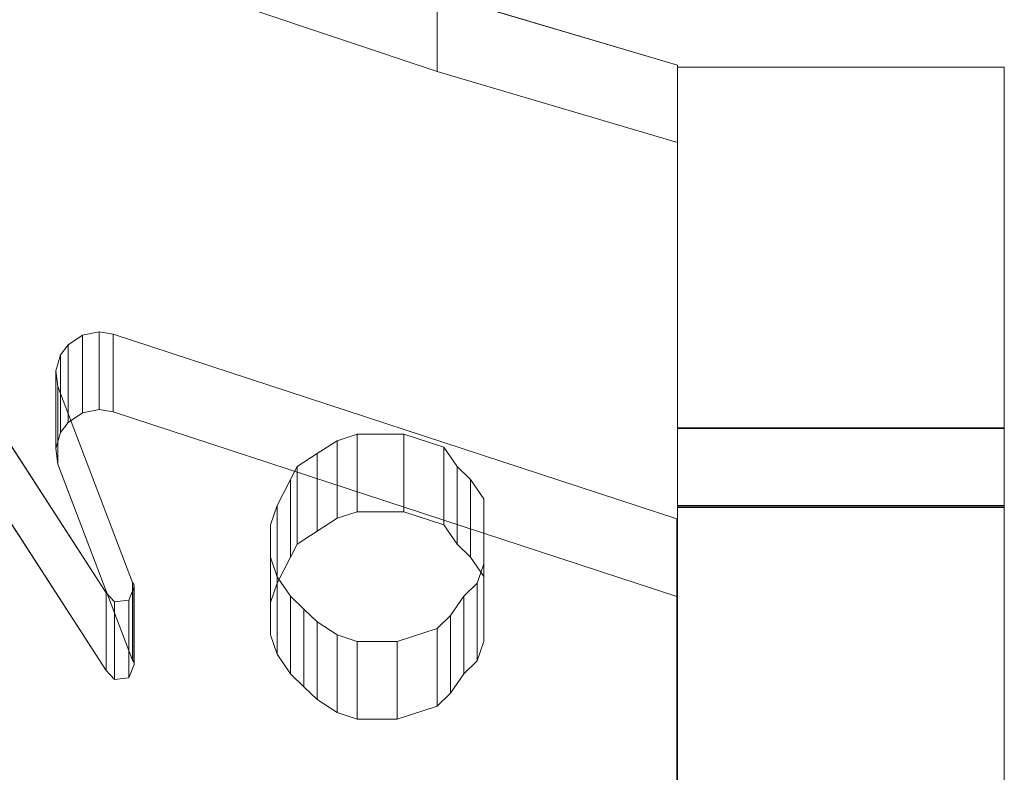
# Model space of a CAD drawing. Header units: millimetres. Extents: x -211 to 218, y -248 to 286.
# Tile 211 of 214: x 190 to 208, y 229 to 242. Entities that reach past the tile are written whole.
import ezdxf

# ---------------------------------------------------------------- set-up
doc = ezdxf.new("R2010")
doc.units = ezdxf.units.MM
doc.header["$LTSCALE"] = 25.4
doc.layers.add('None', color=7, linetype='Continuous', lineweight=9)

msp = doc.modelspace()

# ---------------------------------------------------------------- linework, layer by layer
at = {"layer": 'None', "color": 7, "linetype": 'Continuous', "lineweight": 9}
for points, invisible_edges in [([(192.074, 284.056, -413.215), (189.18, 284.524, -413.653), (107.238, 140.472, -25.177)], 10), ([(107.238, 140.472, -25.177), (109.419, 138.834, -21.355), (192.074, 284.056, -413.215)], 11), ([(194.371, 283.288, -413.016), (192.074, 284.056, -413.215), (109.419, 138.834, -21.355)], 10), ([(109.419, 138.834, -21.355), (109.604, 138.772, -21.339), (194.874, 283.119, -412.972), (194.371, 283.288, -413.016)], 10), ([(109.604, 138.772, -21.339), (112.22, 137.897, -21.111), (194.874, 283.119, -412.972)], 10), ([(196.82, 282.097, -412.941), (194.874, 283.119, -412.972), (112.22, 137.897, -21.111)], 10), ([(112.22, 137.897, -21.111), (114.511, 136.693, -21.074), (197.497, 281.741, -412.93), (196.82, 282.097, -412.941)], 10), ([(114.511, 136.693, -21.074), (114.842, 136.519, -21.069), (197.497, 281.741, -412.93)], 10), ([(199.067, 280.561, -413.036), (197.497, 281.741, -412.93), (114.842, 136.519, -21.069), (116.677, 135.139, -21.193)], 10), ([(116.677, 135.139, -21.193), (117.208, 134.741, -21.229), (199.862, 279.963, -413.09), (199.067, 280.561, -413.036)], 10), ([(201.072, 278.701, -413.302), (199.862, 279.963, -413.09), (117.208, 134.741, -21.229), (118.607, 133.281, -21.475)], 10), ([(118.607, 133.281, -21.475), (119.244, 132.617, -21.586), (201.898, 277.84, -413.447), (201.072, 278.701, -413.302)], 10), ([(202.789, 276.537, -413.742), (201.898, 277.84, -413.447), (119.244, 132.617, -21.586), (120.256, 131.138, -21.921)], 10), ([(120.256, 131.138, -21.921), (120.888, 130.213, -22.131), (203.543, 275.435, -413.991), (202.789, 276.537, -413.742)], 10), ([(204.159, 274.098, -414.357), (203.543, 275.435, -413.991), (120.888, 130.213, -22.131)], 10), ([(120.888, 130.213, -22.131), (121.027, 129.912, -22.213), (204.746, 272.823, -414.705), (204.159, 274.098, -414.357)], 10), ([(204.746, 272.823, -414.705), (121.027, 129.912, -22.213), (121.569, 128.735, -22.535)], 9), ([(121.569, 128.735, -22.535), (122.092, 127.601, -22.845), (204.746, 272.823, -414.705)], 10), ([(205.116, 271.427, -415.145), (204.746, 272.823, -414.705), (122.092, 127.601, -22.845), (122.485, 126.115, -23.313)], 10), ([(205.325, 270.639, -415.393), (205.116, 271.427, -415.145), (122.485, 126.115, -23.313)], 10), ([(122.485, 126.115, -23.313), (122.817, 124.861, -23.707), (205.472, 270.083, -415.568), (205.325, 270.639, -415.393)], 10), ([(205.593, 268.59, -416.096), (205.472, 270.083, -415.568), (122.817, 124.861, -23.707), (122.941, 123.337, -24.246)], 10), ([(122.941, 123.337, -24.246), (123.043, 122.075, -24.692), (205.698, 267.297, -416.553), (205.593, 268.59, -416.096)], 10), ([(205.532, 265.679, -417.187), (205.698, 267.297, -416.553), (123.043, 122.075, -24.692), (122.953, 121.193, -25.038)], 10), ([(205.417, 264.551, -417.63), (205.532, 265.679, -417.187), (122.953, 121.193, -25.038), (122.881, 120.491, -25.313)], 10), ([(205.051, 263.318, -418.164), (205.417, 264.551, -417.63), (122.762, 119.329, -25.769)], 10), ([(122.881, 120.491, -25.313), (122.762, 119.329, -25.769), (205.417, 264.551, -417.63)], 10), ([(122.762, 119.329, -25.769), (122.275, 117.686, -26.481), (204.901, 262.812, -418.383), (205.051, 263.318, -418.164)], 10), ([(122.275, 117.686, -26.481), (121.983, 116.705, -26.906), (204.638, 261.927, -418.766), (204.901, 262.812, -418.383)], 10), ([(203.701, 260.117, -419.635), (204.638, 261.927, -418.766), (121.983, 116.705, -26.906), (121.123, 115.043, -27.703)], 10), ([(121.123, 115.043, -27.703), (120.865, 114.546, -27.942), (203.384, 259.506, -419.928), (203.701, 260.117, -419.635)], 10), ([(201.978, 257.722, -420.886), (203.384, 259.506, -419.928), (120.73, 114.284, -28.067), (119.467, 112.682, -28.928)], 10), ([(120.865, 114.546, -27.942), (120.73, 114.284, -28.067), (203.384, 259.506, -419.928)], 10), ([(201.849, 257.558, -420.974), (201.978, 257.722, -420.886), (119.467, 112.682, -28.928)], 10), ([(119.467, 112.682, -28.928), (119.04, 112.14, -29.218), (201.694, 257.362, -421.079), (201.849, 257.558, -420.974)], 10), ([(199.816, 255.73, -422.08), (201.694, 257.362, -421.079), (119.04, 112.14, -29.218), (117.385, 110.701, -30.101)], 10), ([(117.385, 110.701, -30.101), (116.965, 110.336, -30.324), (199.619, 255.558, -422.185), (199.816, 255.73, -422.08)], 10), ([(197.326, 254.212, -423.168), (199.619, 255.558, -422.185), (116.965, 110.336, -30.324), (115.765, 109.632, -30.839)], 10), ([(114.978, 109.17, -31.176), (114.568, 108.929, -31.352), (197.222, 254.151, -423.212), (197.326, 254.212, -423.168)], 10), ([(195.684, 253.588, -423.745), (197.222, 254.151, -423.212), (114.568, 108.929, -31.352)], 10), ([(115.765, 109.632, -30.839), (114.978, 109.17, -31.176), (197.326, 254.212, -423.168)], 10), ([(114.568, 108.929, -31.352), (112.36, 108.121, -32.117), (194.625, 253.2, -424.112), (195.684, 253.588, -423.745)], 10), ([(191.761, 252.683, -424.908), (194.576, 253.183, -424.129), (111.921, 107.96, -32.269), (109.636, 107.554, -32.901)], 10), ([(112.36, 108.121, -32.117), (111.921, 107.96, -32.269), (194.576, 253.183, -424.129), (194.625, 253.2, -424.112)], 10), ([(189.022, 252.667, -425.492), (191.761, 252.683, -424.908), (109.107, 107.46, -33.048)], 10), ([(109.636, 107.554, -32.901), (109.107, 107.46, -33.048), (191.761, 252.683, -424.908)], 10), ([(190.961, 244.875, 335.201), (189.197, 245.41, 335.07), (187.777, 245.41, 335.07), (187.777, 241.009, 336.146)], 14), ([(187.777, 241.009, 336.146), (197.205, 242.853, 335.695), (193.654, 244.042, 335.404), (190.961, 244.875, 335.201)], 9), ([(187.777, 239.583, 330.318), (187.777, 243.984, 329.242), (189.197, 243.984, 329.242), (190.961, 243.449, 329.372)], 11), ([(190.961, 243.449, 329.372), (193.654, 242.616, 329.576), (197.205, 241.427, 329.867), (187.777, 239.583, 330.318)], 12), ([(187.777, 241.009, 336.146), (201.613, 241.009, 336.146), (201.613, 241.545, 336.015), (197.205, 242.853, 335.695)], 9), ([(201.613, 239.583, 330.318), (201.613, 240.119, 330.187), (201.613, 241.545, 336.015), (201.613, 241.009, 336.146)], 8), ([(201.613, 233.43, 331.921), (201.613, 234.871, 337.695), (201.613, 241.507, 336.169), (201.613, 238.558, 323.994)], 8), ([(201.613, 238.558, 323.994), (201.613, 241.507, 336.169), (207.613, 241.507, 336.169), (207.613, 238.558, 323.994)], 8), ([(207.613, 238.558, 323.994), (207.613, 241.507, 336.169), (207.613, 234.871, 337.695), (207.613, 233.43, 331.921)], 8), ([(197.205, 241.427, 329.867), (201.613, 240.119, 330.187), (201.613, 239.583, 330.318), (187.777, 239.583, 330.318)], 12), ([(201.613, 241.009, 336.146), (187.777, 241.009, 336.146), (187.777, 236.846, 337.165), (201.613, 236.846, 337.165)], 7), ([(201.613, 235.42, 331.337), (201.613, 239.583, 330.318), (201.613, 241.009, 336.146), (201.613, 236.846, 337.165)], 10), ([(174.259, 220.186, 305.136), (201.6, 211.48, 307.266), (201.6, 218.699, 305.5), (180.259, 240.072, 300.271)], 12), ([(180.259, 240.072, 300.271), (201.6, 218.699, 305.5), (191.279, 231.687, 302.322), (191.132, 231.853, 302.281)], 11), ([(182.585, 239.358, 300.445), (180.259, 240.072, 300.271), (191.132, 231.853, 302.281)], 10), ([(201.613, 235.42, 331.337), (187.777, 235.42, 331.337), (187.777, 239.583, 330.318), (201.613, 239.583, 330.318)], 7), ([(184.838, 238.668, 300.614), (183.81, 238.989, 300.535), (182.585, 239.358, 300.445), (191.132, 231.853, 302.281)], 12), ([(184.838, 238.668, 300.614), (191.132, 231.853, 302.281), (187.348, 237.693, 300.853)], 9), ([(201.613, 238.558, 323.994), (201.613, 229.676, 325.282), (201.613, 229.628, 325.628)], 9), ([(201.613, 238.558, 323.994), (201.613, 229.591, 324.593), (201.613, 229.664, 324.934)], 9), ([(201.613, 238.558, 323.994), (201.613, 228.768, 323.501), (201.613, 229.042, 323.715)], 9), ([(201.613, 229.664, 324.934), (201.613, 229.676, 325.282), (201.613, 238.558, 323.994)], 10), ([(201.613, 238.558, 323.994), (201.613, 229.276, 323.974), (201.613, 229.461, 324.27)], 9), ([(201.613, 238.558, 323.994), (201.613, 211.179, 306.231), (201.613, 228.46, 323.337), (201.613, 228.768, 323.501)], 11), ([(201.613, 229.461, 324.27), (201.613, 229.591, 324.593), (201.613, 238.558, 323.994)], 10), ([(201.613, 229.042, 323.715), (201.613, 229.276, 323.974), (201.613, 238.558, 323.994)], 10), ([(201.613, 229.628, 325.628), (201.613, 229.52, 325.959), (201.613, 233.43, 331.921), (201.613, 238.558, 323.994)], 14), ([(201.613, 211.179, 306.231), (201.613, 238.558, 323.994), (201.613, 223.083, 312.343), (201.613, 222.776, 312.18)], 11), ([(201.613, 238.558, 323.994), (201.613, 223.76, 312.499), (201.613, 223.415, 312.451)], 9), ([(201.613, 238.558, 323.994), (201.613, 225.068, 312.099), (201.613, 224.773, 312.284)], 9), ([(201.613, 238.558, 323.994), (201.613, 225.542, 311.591), (201.613, 225.327, 311.865)], 9), ([(201.613, 223.415, 312.451), (201.613, 223.083, 312.343), (201.613, 238.558, 323.994)], 10), ([(201.613, 224.773, 312.284), (201.613, 224.45, 312.414), (201.613, 238.558, 323.994)], 10), ([(201.613, 225.705, 311.283), (201.613, 225.542, 311.591), (201.613, 238.558, 323.994), (201.613, 236.414, 315.143)], 10), ([(201.613, 224.45, 312.414), (201.613, 224.109, 312.487), (201.613, 238.558, 323.994)], 10), ([(201.613, 225.327, 311.865), (201.613, 225.068, 312.099), (201.613, 238.558, 323.994)], 10), ([(201.613, 224.109, 312.487), (201.613, 223.76, 312.499), (201.613, 238.558, 323.994)], 10), ([(207.613, 238.558, 323.994), (207.613, 236.414, 315.143), (201.613, 236.414, 315.143), (201.613, 238.558, 323.994)], 10), ([(207.613, 238.558, 323.994), (207.613, 229.276, 323.974), (207.613, 229.042, 323.715)], 9), ([(207.613, 238.558, 323.994), (207.613, 229.676, 325.282), (207.613, 229.664, 324.934)], 9), ([(207.613, 238.558, 323.994), (207.613, 233.43, 331.921), (207.613, 229.52, 325.959), (207.613, 229.628, 325.628)], 11), ([(207.613, 229.042, 323.715), (207.613, 228.768, 323.501), (207.613, 238.558, 323.994)], 10), ([(207.613, 238.558, 323.994), (207.613, 229.591, 324.593), (207.613, 229.461, 324.27)], 9), ([(207.613, 229.628, 325.628), (207.613, 229.676, 325.282), (207.613, 238.558, 323.994)], 10), ([(207.613, 228.768, 323.501), (207.613, 228.46, 323.337), (207.613, 211.179, 306.231), (207.613, 238.558, 323.994)], 14), ([(207.613, 229.664, 324.934), (207.613, 229.591, 324.593), (207.613, 238.558, 323.994)], 10), ([(207.613, 229.461, 324.27), (207.613, 229.276, 323.974), (207.613, 238.558, 323.994)], 10), ([(207.613, 238.558, 323.994), (207.613, 224.45, 312.414), (207.613, 224.773, 312.284)], 9), ([(207.613, 238.558, 323.994), (207.613, 223.415, 312.451), (207.613, 223.76, 312.499)], 9), ([(207.613, 236.414, 315.143), (207.613, 238.558, 323.994), (207.613, 225.542, 311.591), (207.613, 225.705, 311.283)], 10), ([(207.613, 238.558, 323.994), (207.613, 224.109, 312.487), (207.613, 224.45, 312.414)], 9), ([(207.613, 238.558, 323.994), (207.613, 223.083, 312.343), (207.613, 223.415, 312.451)], 9), ([(207.613, 238.558, 323.994), (207.613, 225.068, 312.099), (207.613, 225.327, 311.865)], 9), ([(207.613, 223.76, 312.499), (207.613, 224.109, 312.487), (207.613, 238.558, 323.994)], 10), ([(207.613, 225.327, 311.865), (207.613, 225.542, 311.591), (207.613, 238.558, 323.994)], 10), ([(207.613, 222.776, 312.18), (207.613, 223.083, 312.343), (207.613, 238.558, 323.994), (207.613, 211.179, 306.231)], 14), ([(207.613, 224.773, 312.284), (207.613, 225.068, 312.099), (207.613, 238.558, 323.994)], 10), ([(201.613, 236.846, 337.165), (187.777, 236.846, 337.165), (187.777, 235.776, 337.427), (201.613, 235.776, 337.427)], 7), ([(201.613, 236.846, 337.165), (201.613, 235.776, 337.427), (201.613, 234.35, 331.599), (201.613, 235.42, 331.337)], 10), ([(190.24, 235.639, 301.355), (191.255, 236.599, 301.12), (190.999, 236.646, 301.109)], 9), ([(190.999, 236.646, 301.109), (190.693, 236.585, 301.124), (190.43, 236.405, 301.168), (190.24, 235.639, 301.355)], 12), ([(190.24, 235.639, 301.355), (191.61, 232.043, 302.235), (191.255, 236.599, 301.12)], 10), ([(191.61, 232.043, 302.235), (191.634, 232.008, 302.244), (201.6, 233.209, 301.95), (191.255, 236.599, 301.12)], 10), ([(190.43, 236.405, 301.168), (190.291, 236.225, 301.212), (190.205, 235.929, 301.284), (190.24, 235.639, 301.355)], 8), ([(201.613, 236.414, 315.143), (201.613, 225.646, 309.593), (201.613, 225.776, 309.916)], 9), ([(201.613, 224.953, 308.824), (201.613, 225.227, 309.039), (201.613, 236.414, 315.143), (201.613, 220.764, 304.989)], 14), ([(201.613, 236.414, 315.143), (201.613, 225.861, 310.606), (201.613, 225.813, 310.951)], 9), ([(201.613, 236.414, 315.143), (201.613, 225.461, 309.298), (201.613, 225.646, 309.593)], 9), ([(201.613, 225.813, 310.951), (201.613, 225.705, 311.283), (201.613, 236.414, 315.143)], 10), ([(201.613, 225.227, 309.039), (201.613, 225.461, 309.298), (201.613, 236.414, 315.143)], 10), ([(201.613, 236.414, 315.143), (201.613, 225.849, 310.257), (201.613, 225.861, 310.606)], 9), ([(201.613, 225.776, 309.916), (201.613, 225.849, 310.257), (201.613, 236.414, 315.143)], 10), ([(201.613, 220.764, 304.989), (201.613, 236.414, 315.143), (201.613, 235.883, 312.95), (201.613, 222.826, 304.479)], 5), ([(207.613, 236.414, 315.143), (207.613, 235.883, 312.95), (201.613, 235.883, 312.95), (201.613, 236.414, 315.143)], 10), ([(207.613, 220.764, 304.989), (207.613, 236.414, 315.143), (207.613, 225.227, 309.039), (207.613, 224.953, 308.824)], 11), ([(207.613, 236.414, 315.143), (207.613, 225.705, 311.283), (207.613, 225.813, 310.951)], 9), ([(207.613, 236.414, 315.143), (207.613, 225.849, 310.257), (207.613, 225.776, 309.916)], 9), ([(207.613, 236.414, 315.143), (207.613, 225.461, 309.298), (207.613, 225.227, 309.039)], 9), ([(207.613, 225.776, 309.916), (207.613, 225.646, 309.593), (207.613, 236.414, 315.143)], 10), ([(207.613, 225.813, 310.951), (207.613, 225.861, 310.606), (207.613, 236.414, 315.143)], 10), ([(207.613, 225.646, 309.593), (207.613, 225.461, 309.298), (207.613, 236.414, 315.143)], 10), ([(207.613, 225.861, 310.606), (207.613, 225.849, 310.257), (207.613, 236.414, 315.143)], 10), ([(207.613, 222.826, 304.479), (207.613, 235.883, 312.95), (207.613, 236.414, 315.143), (207.613, 220.764, 304.989)], 5), ([(187.348, 236.267, 295.024), (191.132, 230.427, 296.453), (174.259, 218.76, 299.308)], 10), ([(201.613, 226.14, 303.66), (201.613, 235.883, 312.95), (201.613, 233.419, 302.776)], 9), ([(201.613, 226.14, 303.66), (201.613, 222.826, 304.479), (201.613, 235.883, 312.95)], 10), ([(207.613, 235.883, 312.95), (207.613, 233.419, 302.776), (201.613, 233.419, 302.776), (201.613, 235.883, 312.95)], 8), ([(207.613, 233.419, 302.776), (207.613, 235.883, 312.95), (207.613, 226.14, 303.66)], 10), ([(207.613, 235.883, 312.95), (207.613, 222.826, 304.479), (207.613, 226.14, 303.66)], 9), ([(187.777, 235.776, 337.427), (194.144, 233.1, 338.082), (194.267, 233.457, 337.994)], 9), ([(187.777, 235.776, 337.427), (194.634, 234.171, 337.82), (195.001, 234.408, 337.761)], 9), ([(187.777, 235.776, 337.427), (194.144, 232.505, 338.227), (194.144, 233.1, 338.082)], 9), ([(195.001, 234.408, 337.761), (195.369, 234.646, 337.703), (187.777, 235.776, 337.427)], 10), ([(194.267, 232.148, 338.314), (194.144, 232.505, 338.227), (187.777, 235.776, 337.427), (187.777, 225.264, 339.999)], 14), ([(195.369, 234.646, 337.703), (195.736, 234.765, 337.674), (187.777, 235.776, 337.427)], 10), ([(194.267, 233.457, 337.994), (194.511, 233.933, 337.878), (194.634, 234.171, 337.82), (187.777, 235.776, 337.427)], 12), ([(195.736, 234.765, 337.674), (201.613, 234.884, 337.645), (201.613, 235.776, 337.427), (187.777, 235.776, 337.427)], 13), ([(201.613, 235.776, 337.427), (201.613, 234.884, 337.645), (201.613, 233.458, 331.817), (201.613, 234.35, 331.599)], 8), ([(201.613, 234.35, 331.599), (187.777, 234.35, 331.599), (187.777, 235.42, 331.337), (201.613, 235.42, 331.337)], 7), ([(190.24, 234.213, 295.527), (190.43, 234.979, 295.34), (190.693, 235.159, 295.296), (190.999, 235.22, 295.281)], 9), ([(190.999, 235.22, 295.281), (191.255, 235.173, 295.292), (190.24, 234.213, 295.527)], 10), ([(191.255, 235.173, 295.292), (191.61, 230.617, 296.407), (190.24, 234.213, 295.527)], 9), ([(191.255, 235.173, 295.292), (201.6, 231.783, 296.122), (191.634, 230.582, 296.416), (191.61, 230.617, 296.407)], 10), ([(190.24, 234.213, 295.527), (190.205, 234.503, 295.456), (190.291, 234.799, 295.384), (190.43, 234.979, 295.34)], 8), ([(201.613, 234.884, 337.645), (195.736, 234.765, 337.674), (196.593, 234.765, 337.674)], 9), ([(196.593, 234.765, 337.674), (197.328, 234.527, 337.732), (201.613, 234.884, 337.645)], 10), ([(201.613, 234.884, 337.645), (197.328, 234.527, 337.732), (197.573, 234.171, 337.82), (197.818, 233.933, 337.878)], 9), ([(197.818, 233.933, 337.878), (198.062, 233.576, 337.965), (202.838, 234.884, 337.645), (201.613, 234.884, 337.645)], 10), ([(198.062, 232.386, 338.256), (197.94, 232.029, 338.344), (202.838, 227.391, 339.479), (202.838, 234.884, 337.645)], 14), ([(202.838, 234.884, 337.645), (198.062, 233.576, 337.965), (198.062, 232.386, 338.256)], 9), ([(202.838, 233.458, 331.817), (201.613, 233.458, 331.817), (201.613, 234.884, 337.645), (202.838, 234.884, 337.645)], 8), ([(202.838, 234.884, 337.645), (202.838, 227.391, 339.479), (207.613, 227.391, 339.479), (207.613, 234.884, 337.645)], 1), ([(202.838, 234.884, 337.645), (207.613, 234.884, 337.645), (207.613, 233.458, 331.817), (202.838, 233.458, 331.817)], 8), ([(187.777, 234.35, 331.599), (194.634, 232.745, 331.992), (194.511, 232.507, 332.05), (194.267, 232.031, 332.166)], 9), ([(187.777, 223.838, 334.171), (187.777, 234.35, 331.599), (194.144, 231.079, 332.399), (194.267, 230.722, 332.486)], 11), ([(194.267, 232.031, 332.166), (194.144, 231.674, 332.254), (187.777, 234.35, 331.599)], 10), ([(194.144, 231.674, 332.254), (194.144, 231.079, 332.399), (187.777, 234.35, 331.599)], 10), ([(187.777, 234.35, 331.599), (195.369, 233.22, 331.875), (195.001, 232.982, 331.933)], 9), ([(187.777, 234.35, 331.599), (195.736, 233.339, 331.846), (195.369, 233.22, 331.875)], 9), ([(187.777, 234.35, 331.599), (201.613, 234.35, 331.599), (196.593, 233.339, 331.846), (195.736, 233.339, 331.846)], 11), ([(195.001, 232.982, 331.933), (194.634, 232.745, 331.992), (187.777, 234.35, 331.599)], 10), ([(197.328, 233.101, 331.904), (196.593, 233.339, 331.846), (201.613, 234.35, 331.599)], 10), ([(197.818, 232.507, 332.05), (197.328, 233.101, 331.904), (201.613, 234.35, 331.599)], 11), ([(201.613, 234.35, 331.599), (201.613, 233.458, 331.817), (198.062, 232.15, 332.137), (197.818, 232.507, 332.05)], 10), ([(201.613, 233.458, 331.817), (191.328, 222.754, 334.436), (197.205, 229.771, 332.719), (197.45, 230.009, 332.661)], 11), ([(196.226, 221.208, 334.814), (191.328, 222.754, 334.436), (201.613, 233.458, 331.817)], 10), ([(196.226, 221.208, 334.814), (201.613, 233.458, 331.817), (201.613, 225.965, 333.65)], 11), ([(197.45, 230.009, 332.661), (197.695, 230.366, 332.574), (197.94, 230.603, 332.515), (201.613, 233.458, 331.817)], 12), ([(201.613, 233.458, 331.817), (197.94, 230.603, 332.515), (198.062, 230.96, 332.428)], 9), ([(198.062, 230.96, 332.428), (198.062, 232.15, 332.137), (201.613, 233.458, 331.817)], 10), ([(201.613, 233.458, 331.817), (202.838, 233.458, 331.817), (202.838, 225.965, 333.65), (201.613, 225.965, 333.65)], 10), ([(201.613, 226.045, 333.783), (201.613, 233.43, 331.921), (201.613, 228.265, 327.091), (201.613, 227.924, 327.163)], 10), ([(201.613, 233.43, 331.921), (201.613, 229.142, 326.542), (201.613, 228.883, 326.775)], 9), ([(201.613, 233.43, 331.921), (201.613, 229.52, 325.959), (201.613, 229.357, 326.267)], 9), ([(201.613, 233.43, 331.921), (201.613, 228.588, 326.96), (201.613, 228.265, 327.091)], 9), ([(201.613, 229.357, 326.267), (201.613, 229.142, 326.542), (201.613, 233.43, 331.921)], 10), ([(201.613, 228.883, 326.775), (201.613, 228.588, 326.96), (201.613, 233.43, 331.921)], 10), ([(201.613, 233.419, 302.776), (201.613, 230.669, 291.525), (201.613, 224.772, 298.127), (201.613, 226.14, 303.66)], 10), ([(201.613, 230.669, 291.525), (201.613, 233.419, 302.776), (207.613, 233.419, 302.776), (207.613, 230.669, 291.525)], 8), ([(202.838, 225.965, 333.65), (202.838, 233.458, 331.817), (207.613, 233.458, 331.817), (207.613, 225.965, 333.65)], 1), ([(207.613, 227.924, 327.163), (207.613, 228.265, 327.091), (207.613, 233.43, 331.921), (207.613, 226.045, 333.783)], 10), ([(207.613, 233.43, 331.921), (207.613, 229.142, 326.542), (207.613, 229.357, 326.267)], 9), ([(207.613, 233.43, 331.921), (207.613, 228.588, 326.96), (207.613, 228.883, 326.775)], 9), ([(207.613, 228.883, 326.775), (207.613, 229.142, 326.542), (207.613, 233.43, 331.921)], 10), ([(207.613, 228.265, 327.091), (207.613, 228.588, 326.96), (207.613, 233.43, 331.921)], 10), ([(207.613, 229.357, 326.267), (207.613, 229.52, 325.959), (207.613, 233.43, 331.921)], 10), ([(207.613, 226.14, 303.66), (207.613, 224.772, 298.127), (207.613, 230.669, 291.525), (207.613, 233.419, 302.776)], 10), ([(201.6, 226.192, 303.667), (201.6, 233.209, 301.95), (191.644, 231.959, 302.256), (191.542, 231.718, 302.314)], 10), ([(191.634, 232.008, 302.244), (191.644, 231.959, 302.256), (201.6, 233.209, 301.95)], 10), ([(197.818, 232.507, 332.05), (197.573, 232.745, 331.992), (197.328, 233.101, 331.904)], 8), ([(174.259, 211.122, 271.281), (201.6, 202.178, 273.469), (201.6, 209.956, 271.566), (180.026, 232.15, 266.136)], 12), ([(180.026, 232.15, 266.136), (201.6, 209.956, 271.566), (191.279, 223.61, 268.225), (191.132, 223.776, 268.184)], 11), ([(183.957, 230.913, 266.438), (180.026, 232.15, 266.136), (191.132, 223.776, 268.184)], 10), ([(194.511, 231.792, 338.402), (194.267, 232.148, 338.314), (187.777, 225.264, 339.999)], 10), ([(202.838, 227.391, 339.479), (197.94, 232.029, 338.344), (197.695, 231.792, 338.402)], 9), ([(194.756, 231.554, 338.46), (194.511, 231.792, 338.402), (187.777, 225.264, 339.999)], 10), ([(201.6, 218.699, 305.5), (191.542, 231.718, 302.314), (191.279, 231.687, 302.322)], 9), ([(201.6, 231.783, 296.122), (201.6, 224.766, 297.839), (191.542, 230.292, 296.486), (191.644, 230.533, 296.427)], 10), ([(191.542, 231.718, 302.314), (201.6, 218.699, 305.5), (201.6, 226.192, 303.667)], 11), ([(201.6, 231.783, 296.122), (191.644, 230.533, 296.427), (191.634, 230.582, 296.416)], 9), ([(197.695, 231.792, 338.402), (197.45, 231.435, 338.489), (201.613, 227.391, 339.479), (202.838, 227.391, 339.479)], 10), ([(187.777, 225.264, 339.999), (195.001, 231.316, 338.518), (194.756, 231.554, 338.46)], 9), ([(187.777, 225.264, 339.999), (191.328, 224.18, 340.264), (195.369, 231.078, 338.576), (195.001, 231.316, 338.518)], 10), ([(201.613, 220.85, 341.079), (201.613, 227.391, 339.479), (197.45, 231.435, 338.489), (197.205, 231.197, 338.547)], 10), ([(197.205, 231.197, 338.547), (196.47, 230.959, 338.605), (196.226, 222.634, 340.643), (201.613, 220.85, 341.079)], 10), ([(191.328, 224.18, 340.264), (196.226, 222.634, 340.643), (195.736, 230.959, 338.605), (195.369, 231.078, 338.576)], 10), ([(196.226, 222.634, 340.643), (196.47, 230.959, 338.605), (195.736, 230.959, 338.605)], 9), ([(183.957, 230.913, 266.438), (191.132, 223.776, 268.184), (187.373, 229.616, 266.756)], 9), ([(180.026, 230.724, 260.308), (201.6, 208.53, 265.738), (201.6, 200.752, 267.641), (174.259, 209.696, 265.453)], 9), ([(191.132, 222.35, 262.356), (180.026, 230.724, 260.308), (183.957, 229.487, 260.61)], 9), ([(191.132, 222.35, 262.356), (191.279, 222.184, 262.397), (201.6, 208.53, 265.738), (180.026, 230.724, 260.308)], 14), ([(187.777, 223.838, 334.171), (194.267, 230.722, 332.486), (194.511, 230.366, 332.574)], 9), ([(201.613, 230.669, 291.525), (201.613, 221.562, 292.862), (201.613, 221.574, 293.211)], 9), ([(201.613, 230.669, 291.525), (201.613, 221.359, 292.198), (201.613, 221.489, 292.521)], 9), ([(201.613, 224.772, 298.127), (201.613, 230.669, 291.525), (201.613, 221.526, 293.556), (201.613, 221.418, 293.888)], 11), ([(201.613, 221.489, 292.521), (201.613, 221.562, 292.862), (201.613, 230.669, 291.525)], 10), ([(201.613, 221.174, 291.903), (201.613, 221.359, 292.198), (201.613, 230.669, 291.525), (201.613, 223.522, 286.888)], 14), ([(201.613, 221.574, 293.211), (201.613, 221.526, 293.556), (201.613, 230.669, 291.525)], 10), ([(201.613, 229.208, 285.547), (201.613, 225.819, 283.348), (201.613, 223.522, 286.888), (201.613, 230.669, 291.525)], 7), ([(207.613, 230.669, 291.525), (207.613, 229.208, 285.547), (201.613, 229.208, 285.547), (201.613, 230.669, 291.525)], 10), ([(207.613, 223.522, 286.888), (207.613, 230.669, 291.525), (207.613, 221.359, 292.198), (207.613, 221.174, 291.903)], 11), ([(207.613, 230.669, 291.525), (207.613, 221.562, 292.862), (207.613, 221.489, 292.521)], 9), ([(207.613, 230.669, 291.525), (207.613, 221.526, 293.556), (207.613, 221.574, 293.211)], 9), ([(207.613, 221.574, 293.211), (207.613, 221.562, 292.862), (207.613, 230.669, 291.525)], 10), ([(207.613, 221.489, 292.521), (207.613, 221.359, 292.198), (207.613, 230.669, 291.525)], 10), ([(207.613, 221.418, 293.888), (207.613, 221.526, 293.556), (207.613, 230.669, 291.525), (207.613, 224.772, 298.127)], 14), ([(207.613, 230.669, 291.525), (207.613, 223.522, 286.888), (207.613, 225.819, 283.348), (207.613, 229.208, 285.547)], 7), ([(191.132, 230.427, 296.453), (191.279, 230.261, 296.494), (174.259, 218.76, 299.308)], 10), ([(191.279, 230.261, 296.494), (191.542, 230.292, 296.486), (201.6, 224.766, 297.839), (174.259, 218.76, 299.308)], 14), ([(187.777, 223.838, 334.171), (194.511, 230.366, 332.574), (194.756, 230.128, 332.632)], 9), ([(194.756, 230.128, 332.632), (195.001, 229.89, 332.69), (187.777, 223.838, 334.171)], 10), ([(195.001, 229.89, 332.69), (195.369, 229.652, 332.748), (191.328, 222.754, 334.436), (187.777, 223.838, 334.171)], 10), ([(196.47, 229.533, 332.777), (197.205, 229.771, 332.719), (191.328, 222.754, 334.436)], 10), ([(195.369, 229.652, 332.748), (195.736, 229.533, 332.777), (191.328, 222.754, 334.436)], 10), ([(191.328, 222.754, 334.436), (195.736, 229.533, 332.777), (196.47, 229.533, 332.777)], 9), ([(201.613, 229.676, 325.282), (207.613, 229.676, 325.282), (207.613, 229.628, 325.628), (201.613, 229.628, 325.628)], 5), ([(201.613, 229.664, 324.934), (207.613, 229.664, 324.934), (207.613, 229.676, 325.282), (201.613, 229.676, 325.282)], 5), ([(201.613, 229.591, 324.593), (207.613, 229.591, 324.593), (207.613, 229.664, 324.934), (201.613, 229.664, 324.934)], 5), ([(201.613, 229.628, 325.628), (207.613, 229.628, 325.628), (207.613, 229.52, 325.959), (201.613, 229.52, 325.959)], 5), ([(201.613, 229.461, 324.27), (207.613, 229.461, 324.27), (207.613, 229.591, 324.593), (201.613, 229.591, 324.593)], 5), ([(201.613, 229.52, 325.959), (207.613, 229.52, 325.959), (207.613, 229.357, 326.267), (201.613, 229.357, 326.267)], 5), ([(187.373, 228.19, 260.927), (191.132, 222.35, 262.356), (183.957, 229.487, 260.61)], 10), ([(201.613, 229.276, 323.974), (207.613, 229.276, 323.974), (207.613, 229.461, 324.27), (201.613, 229.461, 324.27)], 5), ([(201.613, 229.357, 326.267), (207.613, 229.357, 326.267), (207.613, 229.142, 326.542), (201.613, 229.142, 326.542)], 5), ([(201.613, 229.042, 323.715), (207.613, 229.042, 323.715), (207.613, 229.276, 323.974), (201.613, 229.276, 323.974)], 5), ([(201.613, 227.89, 280.155), (201.613, 225.819, 283.348), (201.613, 229.208, 285.547)], 3), ([(207.613, 229.208, 285.547), (207.613, 227.89, 280.155), (201.613, 227.89, 280.155), (201.613, 229.208, 285.547)], 10), ([(207.613, 229.208, 285.547), (207.613, 225.819, 283.348), (207.613, 227.89, 280.155)], 3), ([(201.613, 229.142, 326.542), (207.613, 229.142, 326.542), (207.613, 228.883, 326.775), (201.613, 228.883, 326.775)], 5), ([(201.613, 228.768, 323.501), (207.613, 228.768, 323.501), (207.613, 229.042, 323.715), (201.613, 229.042, 323.715)], 5), ([(201.613, 228.883, 326.775), (207.613, 228.883, 326.775), (207.613, 228.588, 326.96), (201.613, 228.588, 326.96)], 5), ([(201.613, 228.46, 323.337), (207.613, 228.46, 323.337), (207.613, 228.768, 323.501), (201.613, 228.768, 323.501)], 5), ([(201.613, 228.588, 326.96), (207.613, 228.588, 326.96), (207.613, 228.265, 327.091), (201.613, 228.265, 327.091)], 5)]:
    msp.add_3dface(points, dxfattribs=dict(at, invisible_edges=invisible_edges))
for points in [[(197.205, 242.853, 335.695), (197.205, 241.427, 329.867), (193.654, 242.616, 329.576), (193.654, 244.042, 335.404)], [(201.613, 241.545, 336.015), (201.613, 240.119, 330.187), (197.205, 241.427, 329.867), (197.205, 242.853, 335.695)], [(207.613, 241.507, 336.169), (201.613, 241.507, 336.169), (201.613, 234.871, 337.695), (207.613, 234.871, 337.695)], [(191.132, 231.853, 302.281), (191.132, 230.427, 296.453), (187.348, 236.267, 295.024), (187.348, 237.693, 300.853)], [(190.693, 236.585, 301.124), (190.693, 235.159, 295.296), (190.43, 234.979, 295.34), (190.43, 236.405, 301.168)], [(190.999, 236.646, 301.109), (190.999, 235.22, 295.281), (190.693, 235.159, 295.296), (190.693, 236.585, 301.124)], [(191.255, 236.599, 301.12), (191.255, 235.173, 295.292), (190.999, 235.22, 295.281), (190.999, 236.646, 301.109)], [(201.6, 233.209, 301.95), (201.6, 231.783, 296.122), (191.255, 235.173, 295.292), (191.255, 236.599, 301.12)], [(190.43, 236.405, 301.168), (190.43, 234.979, 295.34), (190.291, 234.799, 295.384), (190.291, 236.225, 301.212)], [(190.291, 236.225, 301.212), (190.291, 234.799, 295.384), (190.205, 234.503, 295.456), (190.205, 235.929, 301.284)], [(190.205, 235.929, 301.284), (190.205, 234.503, 295.456), (190.24, 234.213, 295.527), (190.24, 235.639, 301.355)], [(190.24, 235.639, 301.355), (190.24, 234.213, 295.527), (191.61, 230.617, 296.407), (191.61, 232.043, 302.235)], [(195.369, 234.646, 337.703), (195.369, 233.22, 331.875), (195.736, 233.339, 331.846), (195.736, 234.765, 337.674)], [(195.736, 234.765, 337.674), (195.736, 233.339, 331.846), (196.593, 233.339, 331.846), (196.593, 234.765, 337.674)], [(196.593, 234.765, 337.674), (196.593, 233.339, 331.846), (197.328, 233.101, 331.904), (197.328, 234.527, 337.732)], [(207.613, 234.871, 337.695), (201.613, 234.871, 337.695), (201.613, 233.43, 331.921), (207.613, 233.43, 331.921)], [(207.613, 227.391, 339.479), (207.613, 225.965, 333.65), (207.613, 233.458, 331.817), (207.613, 234.884, 337.645)], [(195.001, 234.408, 337.761), (195.001, 232.982, 331.933), (195.369, 233.22, 331.875), (195.369, 234.646, 337.703)], [(194.634, 234.171, 337.82), (194.634, 232.745, 331.992), (195.001, 232.982, 331.933), (195.001, 234.408, 337.761)], [(197.328, 234.527, 337.732), (197.328, 233.101, 331.904), (197.573, 232.745, 331.992), (197.573, 234.171, 337.82)], [(194.511, 232.507, 332.05), (194.634, 232.745, 331.992), (194.634, 234.171, 337.82), (194.511, 233.933, 337.878)], [(197.573, 234.171, 337.82), (197.573, 232.745, 331.992), (197.818, 232.507, 332.05), (197.818, 233.933, 337.878)], [(194.511, 232.507, 332.05), (194.511, 233.933, 337.878), (194.267, 233.457, 337.994), (194.267, 232.031, 332.166)], [(197.818, 233.933, 337.878), (197.818, 232.507, 332.05), (198.062, 232.15, 332.137), (198.062, 233.576, 337.965)], [(198.062, 233.576, 337.965), (198.062, 232.15, 332.137), (198.062, 230.96, 332.428), (198.062, 232.386, 338.256)], [(194.144, 233.1, 338.082), (194.144, 231.674, 332.254), (194.267, 232.031, 332.166), (194.267, 233.457, 337.994)], [(207.613, 233.43, 331.921), (201.613, 233.43, 331.921), (201.613, 226.045, 333.783), (207.613, 226.045, 333.783)], [(201.6, 226.192, 303.667), (201.6, 224.766, 297.839), (201.6, 231.783, 296.122), (201.6, 233.209, 301.95)], [(194.144, 232.505, 338.227), (194.144, 231.079, 332.399), (194.144, 231.674, 332.254), (194.144, 233.1, 338.082)], [(194.267, 232.148, 338.314), (194.267, 230.722, 332.486), (194.144, 231.079, 332.399), (194.144, 232.505, 338.227)], [(198.062, 232.386, 338.256), (198.062, 230.96, 332.428), (197.94, 230.603, 332.515), (197.94, 232.029, 338.344)], [(191.61, 232.043, 302.235), (191.61, 230.617, 296.407), (191.634, 230.582, 296.416), (191.634, 232.008, 302.244)], [(194.511, 231.792, 338.402), (194.511, 230.366, 332.574), (194.267, 230.722, 332.486), (194.267, 232.148, 338.314)], [(191.644, 231.959, 302.256), (191.644, 230.533, 296.427), (191.542, 230.292, 296.486), (191.542, 231.718, 302.314)], [(191.634, 232.008, 302.244), (191.634, 230.582, 296.416), (191.644, 230.533, 296.427), (191.644, 231.959, 302.256)], [(197.94, 232.029, 338.344), (197.94, 230.603, 332.515), (197.695, 230.366, 332.574), (197.695, 231.792, 338.402)], [(191.279, 231.687, 302.322), (191.279, 230.261, 296.494), (191.132, 230.427, 296.453), (191.132, 231.853, 302.281)], [(191.542, 231.718, 302.314), (191.542, 230.292, 296.486), (191.279, 230.261, 296.494), (191.279, 231.687, 302.322)], [(194.756, 231.554, 338.46), (194.756, 230.128, 332.632), (194.511, 230.366, 332.574), (194.511, 231.792, 338.402)], [(197.695, 231.792, 338.402), (197.695, 230.366, 332.574), (197.45, 230.009, 332.661), (197.45, 231.435, 338.489)], [(195.001, 231.316, 338.518), (195.001, 229.89, 332.69), (194.756, 230.128, 332.632), (194.756, 231.554, 338.46)], [(195.369, 231.078, 338.576), (195.369, 229.652, 332.748), (195.001, 229.89, 332.69), (195.001, 231.316, 338.518)], [(197.45, 231.435, 338.489), (197.45, 230.009, 332.661), (197.205, 229.771, 332.719), (197.205, 231.197, 338.547)], [(197.205, 231.197, 338.547), (197.205, 229.771, 332.719), (196.47, 229.533, 332.777), (196.47, 230.959, 338.605)], [(195.736, 230.959, 338.605), (195.736, 229.533, 332.777), (195.369, 229.652, 332.748), (195.369, 231.078, 338.576)], [(196.47, 230.959, 338.605), (196.47, 229.533, 332.777), (195.736, 229.533, 332.777), (195.736, 230.959, 338.605)], [(191.132, 223.776, 268.184), (191.132, 222.35, 262.356), (187.373, 228.19, 260.927), (187.373, 229.616, 266.756)]]:
    msp.add_3dface(points, dxfattribs=at)

doc.saveas('drawing.dxf')
